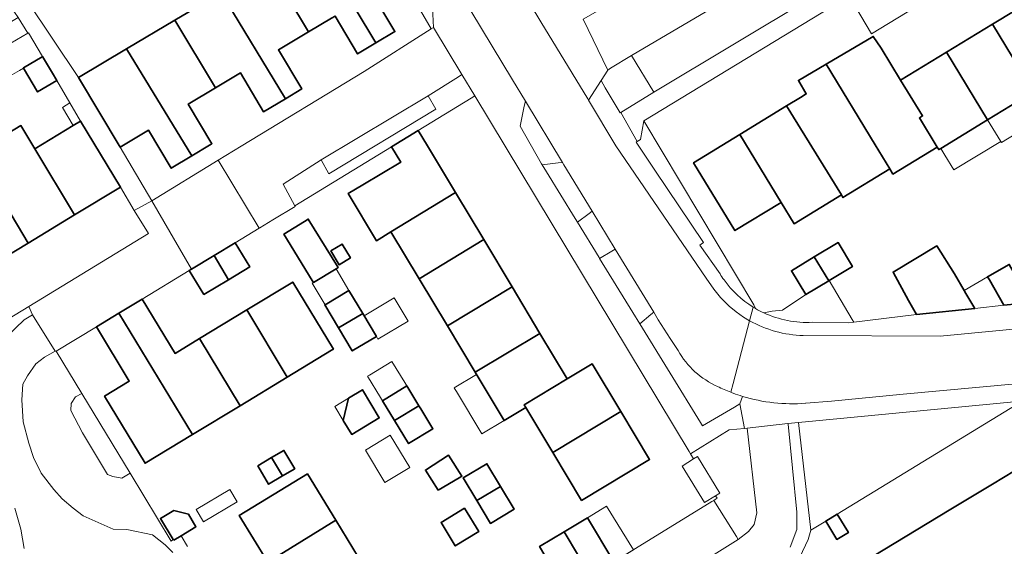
# Model space of a CAD drawing. Extents: x 147051 to 149075, y 463071 to 465537.
# Tile 161 of 229: x 147615 to 147724, y 464588 to 464647. Entities that reach past the tile are written whole.
import ezdxf

# ---------------------------------------------------------------- set-up
doc = ezdxf.new("R2010")
doc.units = 0
doc.header["$LTSCALE"] = 0.5
for name, color, linetype, lineweight in [('B-PV-GR-BEPLANTING_CULTUUR_HEESTERS-GV', 252, 'CONTINUOUS', 18), ('B-PV-OG-BEBOUWING-GV', 6, 'CONTINUOUS', 35), ('B-PV-OG-BEBOUWING_LUIFEL-GV', 6, 'CONTINUOUS', 18), ('B-PV-OG-TERREIN_ERF-GV', 252, 'CONTINUOUS', 18), ('B-PV-VH-GESLOTENVERHARDING_ASFALT-GV', 252, 'CONTINUOUS', 18), ('B-PV-VH-OPENVERHARDING_BETONSTRAATSTEEN-GV', 252, 'CONTINUOUS', 18), ('B-PV-VH-OPENVERHARDING_TEGEL-GV', 252, 'CONTINUOUS', 18)]:
    doc.layers.add(name, color=color, linetype=linetype, lineweight=lineweight)

msp = doc.modelspace()

# ---------------------------------------------------------------- linework, layer by layer
at = {"layer": 'B-PV-GR-BEPLANTING_CULTUUR_HEESTERS-GV', "flags": 128}
for points in [[(147660.476, 464645.774), (147660.311, 464648.73), (147655.775, 464656.16), (147649.57, 464666.951), (147648.483, 464668.709), (147646.782, 464667.692), (147652.254, 464658.741), (147652.431, 464658.847), (147656.828, 464651.481), (147660.215, 464645.627)], [(147678.992, 464639.915), (147679.467, 464639.114), (147681.112, 464636.336), (147681.164, 464636.368), (147684.813, 464638.642), (147682.357, 464642.671), (147680.052, 464641.263), (147679.732, 464641.068)], [(147645.15, 464626.074), (147655.828, 464632.59), (147658.781, 464634.392), (147664.64, 464637.967), (147665.04, 464638.206), (147663.619, 464640.562), (147663.223, 464640.323), (147659.873, 464638.219), (147660.725, 464636.743), (147648.899, 464629.604), (147648.047, 464631.155), (147643.872, 464628.45)], [(147672.429, 464630.693), (147672.475, 464630.611), (147674.257, 464630.818), (147674.719, 464630.872), (147670.628, 464637.649), (147670.511, 464637.066), (147670.067, 464634.863)], [(147678.78, 464620.349), (147678.839, 464620.253), (147680.19, 464621.053), (147680.568, 464621.277), (147678.009, 464625.474), (147677.683, 464625.232), (147676.376, 464624.262)], [(147620.906, 464604.989), (147620.432, 464604.238), (147620.382, 464603.487), (147621.686, 464601.01), (147624.443, 464596.407), (147625.018, 464596.182), (147626.019, 464596.008), (147626.946, 464596.532), (147621.62, 464605.335)], [(147700.815, 464602.154), (147702.179, 464590.243), (147703.83, 464591.25), (147705.096, 464592.023), (147725.553, 464604.505), (147725.029, 464604.469)], [(147688.878, 464598.673), (147689.215, 464598.114), (147689.658, 464598.386), (147692.136, 464594.357), (147691.659, 464594.063), (147691.831, 464593.777), (147691.594, 464593.631), (147691.447, 464593.541), (147693.952, 464589.544), (147694.159, 464589.214), (147695.295, 464590.092), (147695.901, 464590.863), (147696.204, 464592.157), (147695.16, 464601.51), (147694.861, 464601.475), (147693.16, 464601.324)]]:
    msp.add_lwpolyline(points, close=True, dxfattribs=at)
for points in [[(147696.082, 464614.727), (147695.872, 464615.146), (147683.716, 464635.463), (147683.337, 464633.398), (147682.995, 464633.17), (147682.88, 464633.093), (147684.943, 464630.018), (147690.313, 464622.012), (147690.057, 464621.839), (147689.902, 464621.735), (147692.142, 464618.555)], [(147702.362, 464613.209), (147706.365, 464613.153), (147706.918, 464613.222), (147706.732, 464613.537), (147704.197, 464617.825), (147704.167, 464617.807), (147701.627, 464616.277), (147699.049, 464614.547), (147697.923, 464614.447), (147696.971, 464614.262)], [(147687.507, 464610.085), (147686.64, 464611.432), (147685.323, 464613.479), (147684.811, 464614.319), (147684.502, 464614.065), (147683.267, 464613.046), (147689.975, 464602.128), (147690.193, 464601.773), (147693.738, 464603.848), (147694.344, 464604.203), (147694.643, 464605.031)]]:
    msp.add_lwpolyline(points, dxfattribs=at)
at = {"layer": 'B-PV-GR-BEPLANTING_CULTUUR_HEESTERS-GV'}
for points in [[(147692.142, 464618.555, 0.0190157), (147692.589, 464617.889)], [(147692.589, 464617.889, 0.0981993), (147695.805, 464614.893)], [(147695.805, 464614.893, 0.0069042), (147696.082, 464614.727)], [(147696.971, 464614.262, 0.1229653), (147702.362, 464613.209)], [(147691.879, 464606.123, -0.1598182), (147687.507, 464610.085)], [(147693.35, 464605.479, -0.0215018), (147691.879, 464606.123)], [(147693.595, 464605.386, -0.0049218), (147693.35, 464605.479)], [(147694.643, 464605.031, -0.0145794), (147693.595, 464605.386)]]:
    msp.add_lwpolyline(points, format="xyb", dxfattribs=at)
at = {"layer": 'B-PV-OG-BEBOUWING-GV', "flags": 128}
for points in [[(147656.828, 464651.481), (147652.431, 464658.847), (147652.254, 464658.741), (147647.134, 464655.685), (147654.119, 464644.061), (147656.208, 464645.308), (147653.654, 464649.586)], [(147646.678, 464645.293), (147649.195, 464646.795), (147649.592, 464647.032), (147652.088, 464642.848), (147654.119, 464644.061), (147647.134, 464655.685), (147642.192, 464652.735)], [(147646.678, 464645.293), (147642.192, 464652.735), (147637.005, 464649.639), (147644.122, 464637.907), (147645.921, 464638.981), (147643.342, 464643.301)], [(147644.122, 464637.907), (147637.005, 464649.639), (147631.888, 464646.585), (147636.396, 464639.11), (147639.133, 464640.744), (147641.693, 464636.456)], [(147722.245, 464646.118), (147726.789, 464638.659), (147728.318, 464636.15), (147728.603, 464635.668), (147733.809, 464638.871), (147732.001, 464641.837), (147731.137, 464643.254), (147728.473, 464647.624), (147727.454, 464649.295)], [(147626.543, 464643.394), (147633.752, 464631.585), (147635.715, 464632.757), (147635.992, 464632.922), (147633.375, 464637.306), (147636.396, 464639.11), (147631.888, 464646.585)], [(147717.19, 464643.036), (147721.719, 464635.567), (147726.789, 464638.659), (147722.245, 464646.118)], [(147703.862, 464641.716), (147709.292, 464632.803), (147710.907, 464630.154), (147711.262, 464629.572), (147716.156, 464632.555), (147714.184, 464635.787), (147714.536, 464636.008), (147712.104, 464639.934), (147709.944, 464643.476), (147709.082, 464644.777)], [(147618.832, 464639.91), (147618.36, 464640.708), (147617.268, 464642.555), (147617.234, 464642.535), (147615.166, 464641.301), (147615.156, 464641.295), (147616.714, 464638.658)], [(147625.843, 464632.544), (147628.985, 464634.42), (147631.485, 464630.232), (147633.752, 464631.585), (147626.543, 464643.394), (147621.252, 464640.236)], [(147714.184, 464635.787), (147716.156, 464632.555), (147716.325, 464632.277), (147716.555, 464632.417), (147721.719, 464635.567), (147717.19, 464643.036), (147712.104, 464639.934), (147714.536, 464636.008)], [(147701.023, 464638.036), (147699.495, 464637.104), (147705.57, 464627.27), (147705.721, 464626.992), (147710.907, 464630.154), (147709.292, 464632.803), (147703.862, 464641.716), (147700.802, 464639.921), (147701.674, 464638.433)], [(147694.319, 464633.947), (147698.888, 464626.459), (147700.351, 464624.088), (147705.57, 464627.27), (147699.495, 464637.104)], [(147615.674, 464621.968), (147620.792, 464625.065), (147616.4, 464632.367), (147614.853, 464634.938), (147609.731, 464631.838), (147611.279, 464629.268)], [(147616.4, 464632.367), (147620.792, 464625.065), (147625.886, 464628.147), (147621.475, 464635.438), (147620.642, 464634.934)], [(147655.771, 464623.21), (147662.906, 464627.549), (147659.825, 464632.682), (147658.781, 464634.392), (147655.828, 464632.59), (147656.858, 464630.902), (147652.665, 464628.385), (147651.058, 464627.436), (147654.169, 464622.225)], [(147698.888, 464626.459), (147694.319, 464633.947), (147689.214, 464630.834), (147693.782, 464623.345)], [(147615.674, 464621.968), (147611.279, 464629.268), (147606.186, 464626.186), (147610.578, 464618.884)], [(147658.889, 464618.015), (147666.022, 464622.358), (147662.906, 464627.549), (147655.771, 464623.21)], [(147649.711, 464619.115), (147649.93, 464619.25), (147646.641, 464624.604), (147646.228, 464624.35), (147643.935, 464622.942), (147647.078, 464617.825), (147647.203, 464617.623)], [(147637.826, 464617.916), (147640.163, 464619.33), (147638.552, 464621.991), (147636.218, 464620.578)], [(147649.119, 464621.091), (147650.043, 464619.573), (147651.295, 464620.335), (147650.371, 464621.853)], [(147669.159, 464617.13), (147666.022, 464622.358), (147658.889, 464618.015), (147662.014, 464612.809)], [(147704.197, 464617.825), (147706.774, 464619.378), (147705.19, 464622.007), (147702.568, 464620.427), (147704.167, 464617.807)], [(147713.876, 464614.089), (147720.291, 464614.752), (147719.304, 464616.382), (147719.112, 464616.716), (147718.058, 464618.547), (147716.107, 464621.647), (147711.274, 464618.756), (147712.965, 464615.617)], [(147635.098, 464616.265), (147637.826, 464617.916), (147636.218, 464620.578), (147633.722, 464619.068), (147633.488, 464618.926)], [(147704.167, 464617.807), (147702.568, 464620.427), (147700.043, 464618.906), (147701.627, 464616.277)], [(147721.718, 464618.217), (147721.911, 464617.882), (147723.52, 464615.086), (147726.528, 464615.397), (147725.167, 464617.762), (147724.305, 464619.26), (147724.113, 464619.594)], [(147644.319, 464607.163), (147649.21, 464610.123), (147649.412, 464610.245), (147644.928, 464617.654), (147639.842, 464614.577)], [(147652.649, 464614.177), (147651.136, 464616.72), (147648.495, 464615.15), (147648.461, 464615.13), (147649.978, 464612.588)], [(147665.084, 464607.695), (147672.245, 464611.989), (147669.159, 464617.13), (147662.014, 464612.809)], [(147628.289, 464615.772), (147625.706, 464614.208), (147633.846, 464600.826), (147639.092, 464604.001), (147634.601, 464611.405), (147631.915, 464609.78)], [(147623.225, 464612.706), (147626.85, 464606.716), (147624.113, 464605.059), (147628.596, 464597.65), (147633.846, 464600.826), (147625.706, 464614.208)], [(147639.092, 464604.001), (147644.319, 464607.163), (147639.842, 464614.577), (147634.601, 464611.405)], [(147652.649, 464614.177), (147649.978, 464612.588), (147651.491, 464610.044), (147654.162, 464611.633)], [(147665.084, 464607.695), (147668.29, 464602.353), (147670.679, 464603.787), (147670.504, 464604.112), (147675.267, 464606.954), (147672.245, 464611.989)], [(147673.658, 464598.823), (147681.178, 464603.371), (147678.031, 464608.614), (147675.267, 464606.954), (147670.504, 464604.112), (147670.679, 464603.787)], [(147651.098, 464604.842), (147650.502, 464602.374), (147651.433, 464600.819), (147654.486, 464602.647), (147652.625, 464605.756)], [(147656.178, 464602.355), (147658.861, 464603.988), (147657.528, 464606.178), (147654.845, 464604.545)], [(147656.178, 464602.355), (147657.721, 464599.82), (147660.404, 464601.453), (147659.069, 464603.647), (147658.861, 464603.988)], [(147676.826, 464593.546), (147684.361, 464598.069), (147681.178, 464603.371), (147673.658, 464598.823)], [(147642.573, 464598.262), (147643.797, 464596.244), (147645.141, 464597.037), (147643.94, 464599.07)], [(147641.045, 464597.359), (147642.246, 464595.327), (147643.797, 464596.244), (147642.573, 464598.262)], [(147661.008, 464594.661), (147663.305, 464596.035), (147663.617, 464596.221), (147662.132, 464598.525), (147659.578, 464596.88)], [(147667.88, 464595.075), (147666.376, 464597.591), (147663.772, 464596.034), (147665.276, 464593.518)], [(147646.538, 464596.48), (147639.007, 464591.888), (147642.156, 464586.724), (147649.67, 464591.344)], [(147665.276, 464593.518), (147666.78, 464591.003), (147669.384, 464592.559), (147667.88, 464595.075)], [(147631.762, 464589.137), (147632.577, 464589.634), (147634.224, 464590.639), (147633.388, 464592.009), (147631.781, 464592.408), (147630.298, 464591.535), (147631.72, 464589.205)], [(147663.906, 464592.676), (147661.307, 464591.089), (147662.884, 464588.505), (147665.484, 464590.092)], [(147642.156, 464586.724), (147645.254, 464581.644), (147652.802, 464586.209), (147649.67, 464591.344)], [(147677.508, 464591.616), (147674.911, 464590.063), (147678.101, 464584.757), (147680.685, 464586.302), (147680.413, 464586.757)], [(147705.096, 464592.023), (147703.83, 464591.25), (147705.054, 464589.226), (147706.332, 464589.998)], [(147675.35, 464583.112), (147678.101, 464584.757), (147674.911, 464590.063), (147672.197, 464588.44)]]:
    msp.add_lwpolyline(points, close=True, dxfattribs=at)
msp.add_lwpolyline([(147725.912, 464597.557), (147722.254, 464595.345), (147717.489, 464592.463), (147698.193, 464580.794), (147696.812, 464583.054), (147692.574, 464580.463), (147696.144, 464574.625), (147695.727, 464573.286), (147689.966, 464569.764), (147692.591, 464565.471), (147694.84, 464566.846), (147700.02, 464558.374), (147697.651, 464556.926), (147699.539, 464553.838), (147701.875, 464555.266), (147709.423, 464542.921), (147707.084, 464541.491), (147708.896, 464538.528), (147711.156, 464539.91), (147716.427, 464531.289), (147714.149, 464529.897), (147716.728, 464525.68), (147722.331, 464529.106), (147724.022, 464528.579)], dxfattribs=at)
at = {"layer": 'B-PV-OG-BEBOUWING_LUIFEL-GV', "flags": 128}
for points in [[(147615.156, 464641.295), (147615.166, 464641.301), (147617.234, 464642.535), (147617.268, 464642.555), (147615.699, 464645.186), (147615.637, 464645.149), (147613.141, 464643.66), (147610.583, 464642.134), (147612.118, 464639.561), (147614.71, 464641.029)], [(147723.166, 464633.195), (147723.249, 464633.058), (147726.953, 464635.317), (147728.318, 464636.15), (147726.789, 464638.659), (147721.719, 464635.567)], [(147620.642, 464634.934), (147621.475, 464635.438), (147620.294, 464637.436), (147619.457, 464636.94)], [(147716.555, 464632.417), (147717.007, 464631.676), (147718.002, 464630.045), (147723.166, 464633.195), (147721.719, 464635.567)], [(147651.136, 464616.72), (147649.711, 464619.115), (147647.07, 464617.544), (147648.495, 464615.15)], [(147719.112, 464616.716), (147719.304, 464616.382), (147720.291, 464614.752), (147723.52, 464615.086), (147721.911, 464617.882), (147721.718, 464618.217)], [(147654.162, 464611.633), (147654.339, 464611.336), (147657.687, 464613.327), (147656.145, 464615.92), (147652.796, 464613.929)], [(147654.635, 464604.89), (147654.845, 464604.545), (147657.528, 464606.178), (147657.303, 464606.548), (147655.878, 464608.89), (147653.397, 464607.38), (147653.194, 464607.257)], [(147662.764, 464605.983), (147662.883, 464605.784), (147663.002, 464605.586), (147665.829, 464600.876), (147668.29, 464602.353), (147665.225, 464607.46)], [(147649.572, 464603.928), (147650.502, 464602.374), (147651.098, 464604.842)], [(147652.955, 464599.081), (147655.11, 464595.522), (147657.854, 464597.184), (147655.7, 464600.743)], [(147691.659, 464594.063), (147692.136, 464594.357), (147689.658, 464598.386), (147689.215, 464598.114), (147687.951, 464597.337), (147690.429, 464593.307)], [(147634.244, 464592.537), (147635.055, 464591.174), (147638.788, 464593.395), (147637.977, 464594.758)], [(147677.508, 464591.616), (147680.413, 464586.757), (147682.565, 464588.08), (147679.6, 464592.902)]]:
    msp.add_lwpolyline(points, close=True, dxfattribs=at)
at = {"layer": 'B-PV-OG-TERREIN_ERF-GV', "flags": 128}
for points in [[(147631.888, 464646.585), (147637.005, 464649.639), (147642.192, 464652.735), (147647.134, 464655.685), (147652.254, 464658.741), (147646.782, 464667.692), (147615.581, 464648.709), (147621.252, 464640.236), (147626.543, 464643.394)], [(147620.792, 464625.065), (147615.674, 464621.968), (147610.578, 464618.884), (147605.429, 464615.769), (147600.46, 464612.762), (147602.118, 464610.024), (147596.772, 464606.789), (147591.509, 464603.605), (147586.359, 464600.488), (147589.595, 464594.762), (147592.121, 464596.215), (147605.446, 464604.23), (147603.741, 464607.658), (147607.429, 464609.903), (147615.747, 464614.966), (147628.967, 464623.012), (147627.388, 464625.564), (147625.886, 464628.147)], [(147643.935, 464622.942), (147646.228, 464624.35), (147646.641, 464624.604), (147649.93, 464619.25), (147649.711, 464619.115), (147647.203, 464617.623), (147647.078, 464617.825)], [(147650.371, 464621.853), (147651.295, 464620.335), (147650.043, 464619.573), (147649.119, 464621.091)], [(147649.978, 464612.588), (147648.461, 464615.13), (147648.495, 464615.15), (147651.136, 464616.72), (147652.649, 464614.177), (147654.162, 464611.633), (147651.491, 464610.044)], [(147651.098, 464604.842), (147652.625, 464605.756), (147654.486, 464602.647), (147651.433, 464600.819), (147650.502, 464602.374)], [(147656.178, 464602.355), (147654.845, 464604.545), (147657.528, 464606.178), (147658.861, 464603.988), (147659.069, 464603.647), (147660.404, 464601.453), (147657.721, 464599.82)], [(147643.797, 464596.244), (147642.246, 464595.327), (147641.045, 464597.359), (147642.573, 464598.262), (147643.94, 464599.07), (147645.141, 464597.037)], [(147661.008, 464594.661), (147659.578, 464596.88), (147662.132, 464598.525), (147663.617, 464596.221), (147663.305, 464596.035)], [(147665.276, 464593.518), (147663.772, 464596.034), (147666.376, 464597.591), (147667.88, 464595.075), (147669.384, 464592.559), (147666.78, 464591.003)], [(147663.906, 464592.676), (147665.484, 464590.092), (147662.884, 464588.505), (147661.307, 464591.089)]]:
    msp.add_lwpolyline(points, close=True, dxfattribs=at)
for points in [[(147726.165, 464655.608), (147708.893, 464645.062), (147706.412, 464649.265), (147683.716, 464635.463)], [(147649.195, 464646.795), (147646.678, 464645.293), (147643.342, 464643.301), (147645.921, 464638.981), (147644.122, 464637.907), (147641.693, 464636.456), (147639.133, 464640.744), (147636.396, 464639.11), (147633.375, 464637.306), (147635.992, 464632.922), (147635.715, 464632.757), (147633.752, 464631.585), (147631.485, 464630.232), (147628.985, 464634.42), (147625.843, 464632.544), (147629.339, 464626.641), (147636.687, 464631.132), (147639.214, 464632.677), (147652.815, 464640.893), (147660.215, 464645.627), (147656.828, 464651.481)], [(147653.654, 464649.586), (147656.208, 464645.308), (147654.119, 464644.061), (147652.088, 464642.848), (147649.592, 464647.032)], [(147726.789, 464638.659), (147721.719, 464635.567), (147716.555, 464632.417), (147716.325, 464632.277), (147716.156, 464632.555), (147711.262, 464629.572), (147710.907, 464630.154), (147705.721, 464626.992), (147705.57, 464627.27), (147700.351, 464624.088), (147698.888, 464626.459), (147693.782, 464623.345), (147689.214, 464630.834), (147694.319, 464633.947), (147699.495, 464637.104), (147701.023, 464638.036), (147701.674, 464638.433), (147700.802, 464639.921), (147703.862, 464641.716), (147709.082, 464644.777), (147709.944, 464643.476), (147712.104, 464639.934), (147717.19, 464643.036), (147722.245, 464646.118), (147727.454, 464649.295)], [(147609.731, 464631.838), (147614.853, 464634.938), (147616.4, 464632.367), (147620.642, 464634.934), (147621.475, 464635.438), (147620.294, 464637.436), (147618.832, 464639.91), (147616.714, 464638.658), (147615.156, 464641.295), (147615.166, 464641.301), (147617.234, 464642.535), (147617.268, 464642.555), (147615.699, 464645.186), (147615.637, 464645.149), (147613.141, 464643.66)], [(147672.197, 464588.44), (147674.911, 464590.063), (147677.508, 464591.616), (147680.413, 464586.757), (147691.243, 464593.415), (147691.447, 464593.541), (147691.594, 464593.631), (147691.831, 464593.777), (147691.659, 464594.063), (147692.136, 464594.357), (147689.658, 464598.386), (147689.215, 464598.114), (147688.878, 464598.673), (147688.725, 464598.926), (147665.04, 464638.206), (147664.64, 464637.967), (147658.781, 464634.392), (147659.825, 464632.682), (147662.906, 464627.549), (147666.022, 464622.358), (147669.159, 464617.13), (147672.245, 464611.989), (147675.267, 464606.954), (147678.031, 464608.614), (147681.178, 464603.371), (147684.361, 464598.069), (147676.826, 464593.546), (147673.658, 464598.823), (147670.679, 464603.787), (147668.29, 464602.353), (147665.084, 464607.695), (147662.014, 464612.809), (147658.889, 464618.015), (147655.771, 464623.21), (147654.169, 464622.225), (147651.058, 464627.436), (147652.665, 464628.385), (147656.858, 464630.902), (147655.828, 464632.59), (147645.15, 464626.074), (147645.183, 464626.013), (147642.718, 464624.519), (147641.296, 464623.658), (147641.195, 464623.596), (147638.552, 464621.991), (147640.163, 464619.33), (147637.826, 464617.916), (147635.098, 464616.265), (147633.488, 464618.926), (147628.289, 464615.772), (147631.915, 464609.78), (147634.601, 464611.405), (147639.842, 464614.577), (147644.928, 464617.654), (147649.412, 464610.245), (147649.21, 464610.123), (147644.319, 464607.163), (147639.092, 464604.001), (147633.846, 464600.826), (147628.596, 464597.65), (147624.113, 464605.059), (147626.85, 464606.716), (147623.225, 464612.706), (147618.787, 464610.016), (147621.62, 464605.335), (147626.946, 464596.532), (147631.47, 464589.056), (147631.72, 464589.205), (147630.298, 464591.535), (147631.781, 464592.408), (147633.388, 464592.009), (147634.224, 464590.639), (147632.577, 464589.634), (147633.298, 464588.443)], [(147683.716, 464635.463), (147695.872, 464615.146), (147696.082, 464614.727)], [(147696.971, 464614.262), (147697.923, 464614.447), (147699.049, 464614.547), (147701.627, 464616.277), (147700.043, 464618.906), (147702.568, 464620.427), (147705.19, 464622.007), (147706.774, 464619.378), (147704.197, 464617.825), (147706.732, 464613.537), (147706.918, 464613.222), (147713.876, 464614.089), (147712.965, 464615.617), (147711.274, 464618.756), (147716.107, 464621.647), (147718.058, 464618.547), (147719.112, 464616.716), (147719.304, 464616.382), (147720.291, 464614.752), (147723.52, 464615.086), (147721.911, 464617.882), (147721.718, 464618.217), (147724.113, 464619.594)], [(147725.553, 464604.505), (147705.096, 464592.023), (147706.332, 464589.998), (147705.054, 464589.226), (147703.83, 464591.25), (147702.179, 464590.243), (147701.905, 464589.216), (147700.981, 464587.264)], [(147724.022, 464528.579), (147722.331, 464529.106), (147716.728, 464525.68), (147714.149, 464529.897), (147716.427, 464531.289), (147711.156, 464539.91), (147708.896, 464538.528), (147707.084, 464541.491), (147709.423, 464542.921), (147701.875, 464555.266), (147699.539, 464553.838), (147697.651, 464556.926), (147700.02, 464558.374), (147694.84, 464566.846), (147692.591, 464565.471), (147689.966, 464569.764), (147695.727, 464573.286), (147696.144, 464574.625), (147692.574, 464580.463), (147696.812, 464583.054), (147698.193, 464580.794), (147717.489, 464592.463), (147722.254, 464595.345), (147725.912, 464597.557)], [(147642.156, 464586.724), (147639.007, 464591.888), (147646.538, 464596.48), (147649.67, 464591.344), (147652.802, 464586.209)]]:
    msp.add_lwpolyline(points, dxfattribs=at)
at = {"layer": 'B-PV-OG-TERREIN_ERF-GV'}
msp.add_lwpolyline([(147696.082, 464614.727, 0.0236293), (147696.971, 464614.262)], format="xyb", dxfattribs=at)
at = {"layer": 'B-PV-VH-GESLOTENVERHARDING_ASFALT-GV', "flags": 128}
for points in [[(147693.35, 464605.479), (147693.605, 464606.455), (147695.174, 464612.518), (147695.413, 464613.389), (147694.747, 464613.793), (147693.945, 464614.363), (147693.16, 464614.996), (147692.851, 464615.282), (147692.52, 464615.611), (147692.181, 464615.966), (147691.445, 464616.861), (147690.606, 464618.095), (147680.615, 464632.702), (147677.599, 464637.745), (147677.522, 464637.874), (147672.333, 464646.406), (147667.388, 464654.587), (147661.044, 464665.063), (147659.73, 464667.268), (147654.005, 464676.874), (147647.852, 464686.983), (147642.272, 464696.15), (147633.619, 464710.366)], [(147627.504, 464708.912), (147631.884, 464701.707), (147641.359, 464685.97), (147641.371, 464685.971), (147641.886, 464685.096), (147647.8, 464675.273), (147663.53, 464649.409), (147669.205, 464640.006), (147670.628, 464637.649), (147674.719, 464630.872), (147674.874, 464630.616), (147678.009, 464625.474), (147680.568, 464621.277), (147684.811, 464614.319), (147685.323, 464613.479), (147686.64, 464611.432), (147687.507, 464610.085)], [(147784.245, 464618.415), (147779.421, 464617.818), (147726.853, 464612.656), (147716.482, 464611.697), (147701.341, 464611.744)], [(147631.657, 464587.777), (147630.831, 464588.628), (147629.403, 464589.753), (147626.576, 464590.327), (147625.075, 464590.376), (147621.771, 464591.826), (147620.644, 464592.676), (147619.442, 464593.727), (147618.516, 464594.727), (147617.113, 464596.553), (147616.26, 464598.28), (147615.758, 464599.856), (147615.105, 464602.208), (147614.977, 464604.635), (147615.076, 464606.362), (147615.6, 464607.314), (147616.524, 464608.615), (147617.499, 464609.367), (147618.674, 464610.018), (147616.168, 464614.021), (147615.243, 464613.47), (147613.344, 464611.667)], [(147695.413, 464613.389), (147695.174, 464612.518), (147693.605, 464606.455), (147693.35, 464605.479)], [(147701.601, 464604.267), (147701.625, 464604.269), (147704.471, 464604.504), (147712.379, 464605.27), (147728.871, 464606.776), (147743.046, 464608.213), (147751.308, 464609.051), (147751.317, 464609.152), (147781.186, 464611.962), (147782.582, 464612.092)], [(147614.19, 464592.673), (147614.868, 464590.346), (147615.22, 464588.244)]]:
    msp.add_lwpolyline(points, dxfattribs=at)
for points in [[(147611.781, 464650.169), (147612.647, 464649.25), (147613.765, 464648.063), (147614.588, 464646.882), (147615.637, 464645.149), (147615.699, 464645.186), (147617.268, 464642.555), (147618.36, 464640.708), (147618.832, 464639.91), (147620.294, 464637.436), (147621.475, 464635.438), (147625.886, 464628.147), (147627.388, 464625.564), (147629.339, 464626.641), (147625.843, 464632.544), (147621.252, 464640.236), (147615.581, 464648.709), (147613.923, 464651.345), (147612.91, 464652.954)], [(147610.002, 464641.785), (147610.583, 464642.134), (147613.141, 464643.66), (147615.637, 464645.149), (147614.588, 464646.882), (147611.549, 464645.057), (147609.1, 464643.586)]]:
    msp.add_lwpolyline(points, close=True, dxfattribs=at)
at = {"layer": 'B-PV-VH-GESLOTENVERHARDING_ASFALT-GV'}
for points in [[(147701.341, 464611.744, -0.1209095), (147695.413, 464613.389)], [(147687.507, 464610.085, 0.1598182), (147691.879, 464606.123)], [(147691.879, 464606.123, 0.0215018), (147693.35, 464605.479)], [(147693.35, 464605.479, 0.0049218), (147693.595, 464605.386)], [(147693.595, 464605.386, 0.0145794), (147694.643, 464605.031)], [(147694.643, 464605.031, 0.0939955), (147701.601, 464604.267)]]:
    msp.add_lwpolyline(points, format="xyb", dxfattribs=at)
at = {"layer": 'B-PV-VH-OPENVERHARDING_BETONSTRAATSTEEN-GV', "flags": 128}
for points in [[(147725.932, 464673.376), (147723.301, 464671.762), (147720.996, 464670.348), (147718.134, 464668.649), (147716.413, 464667.628), (147700.398, 464658.122), (147699.47, 464659.899), (147691.422, 464654.939), (147677.024, 464646.672), (147679.732, 464641.068), (147680.052, 464641.263), (147682.357, 464642.671), (147700.265, 464653.232), (147705.896, 464654.497), (147719.314, 464662.78), (147721.992, 464658.397), (147723.915, 464659.558)], [(147613.344, 464611.667), (147615.243, 464613.47), (147616.168, 464614.021), (147615.747, 464614.966), (147607.429, 464609.903)], [(147633.298, 464588.443), (147632.577, 464589.634), (147631.762, 464589.137), (147631.72, 464589.205), (147631.47, 464589.056), (147626.946, 464596.532), (147626.019, 464596.008), (147625.018, 464596.182), (147624.443, 464596.407), (147621.686, 464601.01), (147620.382, 464603.487), (147620.432, 464604.238), (147620.906, 464604.989), (147621.62, 464605.335), (147618.787, 464610.016), (147618.674, 464610.018), (147617.499, 464609.367), (147616.524, 464608.615), (147615.6, 464607.314), (147615.076, 464606.362), (147614.977, 464604.635), (147615.105, 464602.208), (147615.758, 464599.856), (147616.26, 464598.28), (147617.113, 464596.553), (147618.516, 464594.727), (147619.442, 464593.727), (147620.644, 464592.676), (147621.771, 464591.826), (147625.075, 464590.376), (147626.576, 464590.327), (147629.403, 464589.753), (147630.831, 464588.628), (147631.657, 464587.777)], [(147699.879, 464588.389), (147700.652, 464590.342), (147700.652, 464592.24), (147699.66, 464601.977), (147699.653, 464602.043), (147695.16, 464601.51), (147696.204, 464592.157), (147695.901, 464590.863), (147695.295, 464590.092), (147694.159, 464589.214), (147685.609, 464583.877)], [(147615.22, 464588.244), (147614.868, 464590.346), (147614.19, 464592.673)]]:
    msp.add_lwpolyline(points, dxfattribs=at)
for points in [[(147702.46, 464649.238), (147700.265, 464653.232), (147682.357, 464642.671), (147684.813, 464638.642)], [(147660.476, 464645.774), (147660.215, 464645.627), (147652.815, 464640.893), (147639.214, 464632.677), (147636.687, 464631.132), (147641.195, 464623.596), (147641.296, 464623.658), (147642.718, 464624.519), (147645.183, 464626.013), (147645.15, 464626.074), (147643.872, 464628.45), (147648.047, 464631.155), (147659.873, 464638.219), (147663.223, 464640.323), (147663.619, 464640.562)], [(147648.047, 464631.155), (147648.899, 464629.604), (147660.725, 464636.743), (147659.873, 464638.219)], [(147677.683, 464625.232), (147678.009, 464625.474), (147674.874, 464630.616), (147674.719, 464630.872), (147674.257, 464630.818), (147672.475, 464630.611), (147672.964, 464629.816), (147676.121, 464624.677), (147676.376, 464624.262)], [(147629.339, 464626.641), (147627.388, 464625.564), (147628.967, 464623.012), (147615.747, 464614.966), (147616.168, 464614.021), (147618.674, 464610.018), (147618.787, 464610.016), (147623.225, 464612.706), (147625.706, 464614.208), (147628.289, 464615.772), (147633.488, 464618.926), (147633.722, 464619.068)], [(147682.49, 464614.31), (147683.267, 464613.046), (147684.502, 464614.065), (147684.811, 464614.319), (147680.568, 464621.277), (147680.19, 464621.053), (147678.839, 464620.253)], [(147691.447, 464593.541), (147691.243, 464593.415), (147680.413, 464586.757), (147680.685, 464586.302), (147682.969, 464582.663), (147682.97, 464582.663), (147683.489, 464581.836), (147684.404, 464582.913), (147685.609, 464583.877), (147694.159, 464589.214), (147693.952, 464589.544)]]:
    msp.add_lwpolyline(points, close=True, dxfattribs=at)
at = {"layer": 'B-PV-VH-OPENVERHARDING_TEGEL-GV', "flags": 128}
for points in [[(147682.995, 464633.17), (147683.337, 464633.398), (147683.716, 464635.463), (147706.412, 464649.265), (147708.893, 464645.062), (147726.165, 464655.608), (147725.283, 464657.292), (147711.495, 464648.965), (147708.369, 464650.169), (147705.896, 464654.497), (147700.265, 464653.232), (147702.46, 464649.238), (147684.813, 464638.642), (147681.164, 464636.368)], [(147633.722, 464619.068), (147636.218, 464620.578), (147638.552, 464621.991), (147641.195, 464623.596), (147636.687, 464631.132), (147629.339, 464626.641)]]:
    msp.add_lwpolyline(points, close=True, dxfattribs=at)
for points in [[(147667.388, 464654.587), (147672.333, 464646.406), (147677.522, 464637.874), (147677.599, 464637.745), (147678.992, 464639.915), (147679.732, 464641.068), (147677.024, 464646.672)], [(147660.311, 464648.73), (147660.476, 464645.774), (147663.619, 464640.562), (147665.04, 464638.206), (147688.725, 464598.926), (147688.878, 464598.673), (147693.16, 464601.324), (147694.861, 464601.475), (147694.344, 464604.203), (147693.738, 464603.848), (147690.193, 464601.773), (147689.975, 464602.128), (147683.267, 464613.046), (147682.49, 464614.31), (147678.839, 464620.253), (147678.78, 464620.349), (147676.376, 464624.262), (147676.121, 464624.677), (147672.964, 464629.816), (147672.475, 464630.611), (147672.429, 464630.693), (147670.067, 464634.863), (147670.511, 464637.066), (147670.628, 464637.649), (147669.205, 464640.006), (147663.53, 464649.409)], [(147692.142, 464618.555), (147689.902, 464621.735), (147690.057, 464621.839), (147690.313, 464622.012), (147684.943, 464630.018), (147682.88, 464633.093), (147682.995, 464633.17), (147681.164, 464636.368), (147681.112, 464636.336), (147679.467, 464639.114), (147678.992, 464639.915), (147677.599, 464637.745), (147680.615, 464632.702), (147690.606, 464618.095), (147691.445, 464616.861), (147692.181, 464615.966), (147692.52, 464615.611), (147692.851, 464615.282), (147693.16, 464614.996), (147693.945, 464614.363), (147694.747, 464613.793), (147695.413, 464613.389), (147695.805, 464614.893)], [(147793.84, 464619.924), (147791.37, 464620.59), (147789.153, 464620.906), (147786.92, 464621.087), (147785.785, 464621.092), (147784.912, 464620.998), (147783.812, 464620.898), (147782.188, 464620.767), (147764.602, 464619.044), (147744.708, 464617.095), (147730.308, 464615.643), (147730.088, 464615.626), (147727.665, 464615.441), (147726.528, 464615.397), (147723.52, 464615.086), (147720.291, 464614.752), (147713.876, 464614.089), (147706.918, 464613.222), (147706.365, 464613.153), (147702.362, 464613.209)], [(147701.341, 464611.744), (147716.482, 464611.697), (147726.853, 464612.656), (147779.421, 464617.818), (147784.245, 464618.415)], [(147695.805, 464614.893), (147695.413, 464613.389)], [(147694.643, 464605.031), (147694.344, 464604.203), (147694.861, 464601.475), (147695.16, 464601.51), (147699.653, 464602.043), (147700.815, 464602.154), (147725.029, 464604.469), (147725.553, 464604.505), (147728.59, 464604.714), (147729.689, 464604.79), (147735.278, 464605.342), (147743.257, 464606.129), (147743.046, 464608.213), (147728.871, 464606.776), (147712.379, 464605.27), (147704.471, 464604.504), (147701.625, 464604.269), (147701.601, 464604.267)], [(147700.981, 464587.264), (147701.905, 464589.216), (147702.179, 464590.243), (147700.815, 464602.154), (147699.653, 464602.043), (147699.66, 464601.977), (147700.652, 464592.24), (147700.652, 464590.342), (147699.879, 464588.389)]]:
    msp.add_lwpolyline(points, dxfattribs=at)
at = {"layer": 'B-PV-VH-OPENVERHARDING_TEGEL-GV'}
for points in [[(147692.589, 464617.889, -0.0190157), (147692.142, 464618.555)], [(147695.805, 464614.893, -0.0981993), (147692.589, 464617.889)], [(147696.082, 464614.727, -0.0069042), (147695.805, 464614.893)], [(147696.971, 464614.262, -0.0236293), (147696.082, 464614.727)], [(147702.362, 464613.209, -0.1229653), (147696.971, 464614.262)], [(147695.413, 464613.389, 0.1209095), (147701.341, 464611.744)], [(147701.601, 464604.267, -0.0939955), (147694.643, 464605.031)]]:
    msp.add_lwpolyline(points, format="xyb", dxfattribs=at)

doc.saveas('drawing.dxf')
